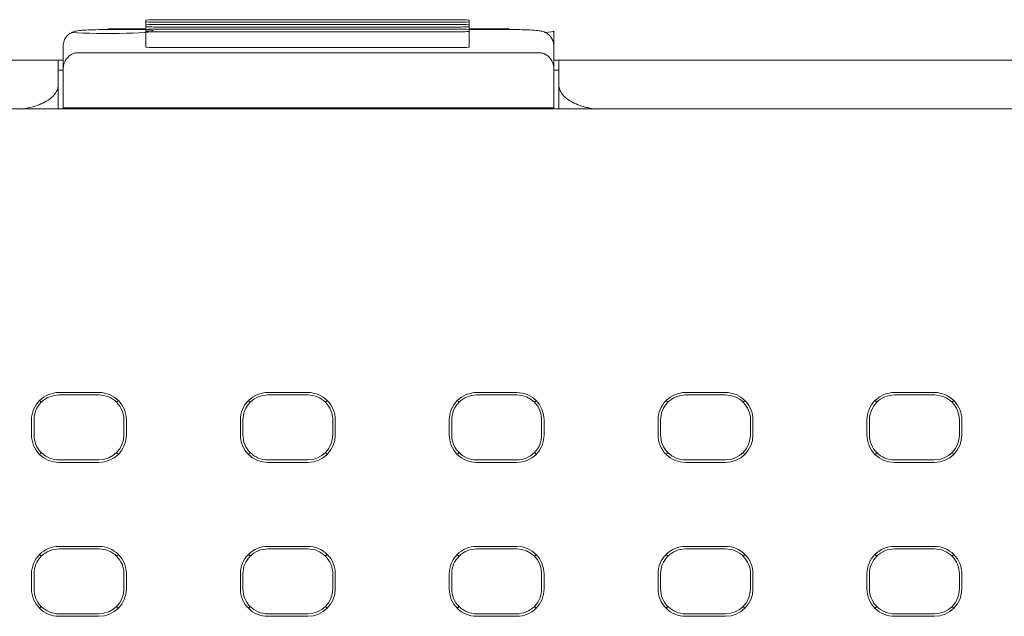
# Model space of a CAD drawing. Header units: millimetres. Extents: x -1146 to -167, y 277 to 699.
# Tile 11 of 40: x -928 to -908, y 484 to 496. Entities that reach past the tile are written whole.
import ezdxf

# ---------------------------------------------------------------- set-up
doc = ezdxf.new("R2010")
doc.units = ezdxf.units.MM
doc.header["$MEASUREMENT"] = 0

msp = doc.modelspace()

# ---------------------------------------------------------------- linework, layer by layer
at = {"lineweight": 18}
for points, knots in [([(-925.368, 495.803), (-925.421, 495.803), (-925.472, 495.802), (-925.51, 495.8), (-925.51, 495.8), (-925.547, 495.798), (-925.568, 495.795), (-925.568, 495.793)], [0, 0, 0, 0, 0.5, 0.5, 0.5, 0.5, 1, 1, 1, 1]), ([(-925.568, 495.761), (-925.568, 495.758), (-925.547, 495.756), (-925.51, 495.754), (-925.51, 495.754), (-925.472, 495.752), (-925.421, 495.751), (-925.368, 495.751)], [0, 0, 0, 0, 0.5, 0.5, 0.5, 0.5, 1, 1, 1, 1]), ([(-925.368, 495.708), (-925.421, 495.708), (-925.472, 495.707), (-925.51, 495.705), (-925.51, 495.705), (-925.547, 495.703), (-925.568, 495.701), (-925.568, 495.698)], [0, 0, 0, 0, 0.5, 0.5, 0.5, 0.5, 1, 1, 1, 1]), ([(-919.093, 495.793), (-919.093, 495.795), (-919.114, 495.798), (-919.152, 495.8), (-919.152, 495.8), (-919.189, 495.802), (-919.24, 495.803), (-919.293, 495.803)], [0, 0, 0, 0, 0.5, 0.5, 0.5, 0.5, 1, 1, 1, 1]), ([(-919.293, 495.751), (-919.24, 495.751), (-919.189, 495.752), (-919.152, 495.754), (-919.152, 495.754), (-919.114, 495.756), (-919.093, 495.758), (-919.093, 495.761)], [0, 0, 0, 0, 0.5, 0.5, 0.5, 0.5, 1, 1, 1, 1]), ([(-919.093, 495.698), (-919.093, 495.701), (-919.114, 495.703), (-919.152, 495.705), (-919.152, 495.705), (-919.189, 495.707), (-919.24, 495.708), (-919.293, 495.708)], [0, 0, 0, 0, 0.5, 0.5, 0.5, 0.5, 1, 1, 1, 1]), ([(-926.322, 495.605), (-926.367, 495.605), (-926.411, 495.605), (-926.455, 495.605), (-926.455, 495.605), (-926.531, 495.604), (-926.605, 495.602), (-926.672, 495.6), (-926.672, 495.6), (-926.74, 495.597), (-926.801, 495.594), (-926.849, 495.59), (-926.849, 495.59), (-926.889, 495.587), (-926.921, 495.584), (-926.96, 495.576), (-926.96, 495.576), (-926.976, 495.573), (-926.994, 495.569), (-927.016, 495.561), (-927.016, 495.561), (-927.033, 495.555), (-927.053, 495.546), (-927.072, 495.535), (-927.072, 495.535), (-927.095, 495.521), (-927.118, 495.504), (-927.137, 495.484), (-927.137, 495.484), (-927.16, 495.46), (-927.179, 495.433), (-927.193, 495.404), (-927.193, 495.404), (-927.208, 495.371), (-927.218, 495.335), (-927.221, 495.3), (-927.221, 495.3), (-927.221, 495.291), (-927.222, 495.283), (-927.222, 495.274)], [0, 0, 0, 0, 0.1, 0.1, 0.1, 0.1, 0.2, 0.2, 0.2, 0.2, 0.3, 0.3, 0.3, 0.3, 0.4, 0.4, 0.4, 0.4, 0.5, 0.5, 0.5, 0.5, 0.6, 0.6, 0.6, 0.6, 0.7, 0.7, 0.7, 0.7, 0.8, 0.8, 0.8, 0.8, 0.9, 0.9, 0.9, 0.9, 1, 1, 1, 1]), ([(-927.048, 495.546), (-926.798, 495.528), (-926.342, 495.522), (-925.955, 495.531), (-925.955, 495.531), (-925.568, 495.54), (-925.354, 495.562), (-925.441, 495.583), (-925.441, 495.583), (-925.529, 495.605), (-925.895, 495.621), (-926.319, 495.621)], [0, 0, 0, 0, 0.333333, 0.333333, 0.333333, 0.333333, 0.666667, 0.666667, 0.666667, 0.666667, 1, 1, 1, 1]), ([(-925.568, 495.666), (-925.568, 495.664), (-925.547, 495.661), (-925.51, 495.659), (-925.51, 495.659), (-925.472, 495.657), (-925.421, 495.656), (-925.368, 495.656)], [0, 0, 0, 0, 0.5, 0.5, 0.5, 0.5, 1, 1, 1, 1]), ([(-925.368, 495.614), (-925.421, 495.614), (-925.472, 495.613), (-925.51, 495.611), (-925.51, 495.611), (-925.547, 495.608), (-925.568, 495.606), (-925.568, 495.603)], [0, 0, 0, 0, 0.5, 0.5, 0.5, 0.5, 1, 1, 1, 1]), ([(-925.568, 495.572), (-925.568, 495.569), (-925.547, 495.566), (-925.51, 495.564), (-925.51, 495.564), (-925.472, 495.562), (-925.421, 495.561), (-925.368, 495.561)], [0, 0, 0, 0, 0.5, 0.5, 0.5, 0.5, 1, 1, 1, 1]), ([(-919.293, 495.656), (-919.24, 495.656), (-919.189, 495.657), (-919.152, 495.659), (-919.152, 495.659), (-919.114, 495.661), (-919.093, 495.664), (-919.093, 495.666)], [0, 0, 0, 0, 0.5, 0.5, 0.5, 0.5, 1, 1, 1, 1]), ([(-919.093, 495.603), (-919.093, 495.606), (-919.114, 495.608), (-919.152, 495.611), (-919.152, 495.611), (-919.189, 495.613), (-919.24, 495.614), (-919.293, 495.614)], [0, 0, 0, 0, 0.5, 0.5, 0.5, 0.5, 1, 1, 1, 1]), ([(-919.293, 495.561), (-919.24, 495.561), (-919.189, 495.562), (-919.152, 495.564), (-919.152, 495.564), (-919.114, 495.566), (-919.093, 495.569), (-919.093, 495.572)], [0, 0, 0, 0, 0.5, 0.5, 0.5, 0.5, 1, 1, 1, 1]), ([(-917.4, 495.274), (-917.401, 495.315), (-917.408, 495.353), (-917.423, 495.389), (-917.423, 495.389), (-917.434, 495.416), (-917.45, 495.442), (-917.468, 495.465), (-917.468, 495.465), (-917.484, 495.484), (-917.502, 495.502), (-917.522, 495.516), (-917.522, 495.516), (-917.538, 495.529), (-917.557, 495.539), (-917.574, 495.548), (-917.574, 495.548), (-917.589, 495.555), (-917.604, 495.561), (-917.617, 495.565), (-917.617, 495.565), (-917.63, 495.569), (-917.641, 495.572), (-917.652, 495.574), (-917.652, 495.574), (-917.668, 495.578), (-917.682, 495.58), (-917.696, 495.582), (-917.696, 495.582), (-917.738, 495.588), (-917.783, 495.591), (-917.84, 495.595), (-917.84, 495.595), (-917.896, 495.598), (-917.962, 495.6), (-918.035, 495.602), (-918.035, 495.602), (-918.105, 495.604), (-918.181, 495.605), (-918.257, 495.605), (-918.257, 495.605), (-918.271, 495.605), (-918.286, 495.605), (-918.3, 495.605)], [0, 0, 0, 0, 0.090909, 0.090909, 0.090909, 0.090909, 0.181818, 0.181818, 0.181818, 0.181818, 0.272727, 0.272727, 0.272727, 0.272727, 0.363636, 0.363636, 0.363636, 0.363636, 0.454545, 0.454545, 0.454545, 0.454545, 0.545455, 0.545455, 0.545455, 0.545455, 0.636364, 0.636364, 0.636364, 0.636364, 0.727273, 0.727273, 0.727273, 0.727273, 0.818182, 0.818182, 0.818182, 0.818182, 0.909091, 0.909091, 0.909091, 0.909091, 1, 1, 1, 1]), ([(-926.922, 495.142), (-926.932, 495.142), (-926.943, 495.142), (-926.953, 495.14), (-926.953, 495.14), (-926.964, 495.139), (-926.974, 495.137), (-926.984, 495.135), (-926.984, 495.135), (-926.995, 495.132), (-927.005, 495.13), (-927.014, 495.126), (-927.014, 495.126), (-927.027, 495.122), (-927.039, 495.116), (-927.049, 495.111), (-927.049, 495.111), (-927.061, 495.105), (-927.072, 495.098), (-927.082, 495.091), (-927.082, 495.091), (-927.12, 495.064), (-927.146, 495.034), (-927.166, 495.003), (-927.166, 495.003), (-927.186, 494.973), (-927.2, 494.943), (-927.208, 494.912), (-927.208, 494.912), (-927.217, 494.879), (-927.22, 494.845), (-927.222, 494.811)], [0, 0, 0, 0, 0.125, 0.125, 0.125, 0.125, 0.25, 0.25, 0.25, 0.25, 0.375, 0.375, 0.375, 0.375, 0.5, 0.5, 0.5, 0.5, 0.625, 0.625, 0.625, 0.625, 0.75, 0.75, 0.75, 0.75, 0.875, 0.875, 0.875, 0.875, 1, 1, 1, 1]), ([(-925.568, 495.253), (-925.568, 495.251), (-925.547, 495.248), (-925.51, 495.246), (-925.51, 495.246), (-925.472, 495.244), (-925.421, 495.243), (-925.368, 495.243)], [0, 0, 0, 0, 0.5, 0.5, 0.5, 0.5, 1, 1, 1, 1]), ([(-919.293, 495.243), (-919.24, 495.243), (-919.189, 495.244), (-919.152, 495.246), (-919.152, 495.246), (-919.114, 495.248), (-919.093, 495.251), (-919.093, 495.253)], [0, 0, 0, 0, 0.5, 0.5, 0.5, 0.5, 1, 1, 1, 1]), ([(-917.4, 494.811), (-917.4, 494.844), (-917.405, 494.876), (-917.413, 494.908), (-917.413, 494.908), (-917.418, 494.924), (-917.423, 494.94), (-917.43, 494.955), (-917.43, 494.955), (-917.437, 494.971), (-917.445, 494.986), (-917.455, 495.002), (-917.455, 495.002), (-917.46, 495.01), (-917.465, 495.017), (-917.471, 495.025), (-917.471, 495.025), (-917.477, 495.033), (-917.484, 495.04), (-917.49, 495.048), (-917.49, 495.048), (-917.497, 495.055), (-917.505, 495.062), (-917.513, 495.07), (-917.513, 495.07), (-917.521, 495.077), (-917.53, 495.084), (-917.539, 495.091), (-917.539, 495.091), (-917.549, 495.097), (-917.559, 495.104), (-917.57, 495.11), (-917.57, 495.11), (-917.576, 495.113), (-917.582, 495.115), (-917.588, 495.118), (-917.588, 495.118), (-917.594, 495.121), (-917.601, 495.124), (-917.608, 495.126), (-917.608, 495.126), (-917.614, 495.128), (-917.621, 495.131), (-917.629, 495.133), (-917.629, 495.133), (-917.636, 495.135), (-917.644, 495.136), (-917.651, 495.138), (-917.651, 495.138), (-917.659, 495.139), (-917.667, 495.14), (-917.675, 495.141), (-917.675, 495.141), (-917.683, 495.142), (-917.692, 495.142), (-917.7, 495.142)], [0, 0, 0, 0, 0.071429, 0.071429, 0.071429, 0.071429, 0.142857, 0.142857, 0.142857, 0.142857, 0.214286, 0.214286, 0.214286, 0.214286, 0.285714, 0.285714, 0.285714, 0.285714, 0.357143, 0.357143, 0.357143, 0.357143, 0.428571, 0.428571, 0.428571, 0.428571, 0.5, 0.5, 0.5, 0.5, 0.571429, 0.571429, 0.571429, 0.571429, 0.642857, 0.642857, 0.642857, 0.642857, 0.714286, 0.714286, 0.714286, 0.714286, 0.785714, 0.785714, 0.785714, 0.785714, 0.857143, 0.857143, 0.857143, 0.857143, 0.928571, 0.928571, 0.928571, 0.928571, 1, 1, 1, 1]), ([(-952.346, 494.993), (-952.308, 494.993), (-952.264, 494.993), (-952.215, 494.993), (-952.215, 494.993), (-952.161, 494.993), (-952.101, 494.993), (-952.035, 494.993), (-952.035, 494.993), (-952.002, 494.993), (-951.967, 494.993), (-951.93, 494.993), (-951.93, 494.993), (-951.894, 494.993), (-951.856, 494.993), (-951.817, 494.993), (-951.817, 494.993), (-951.66, 494.993), (-951.481, 494.993), (-951.281, 494.993), (-951.281, 494.993), (-951.231, 494.993), (-951.179, 494.993), (-951.126, 494.993), (-951.126, 494.993), (-951.073, 494.993), (-951.019, 494.993), (-950.964, 494.993), (-950.964, 494.993), (-950.854, 494.993), (-950.741, 494.993), (-950.624, 494.993), (-950.624, 494.993), (-950.507, 494.993), (-950.386, 494.993), (-950.262, 494.993), (-950.262, 494.993), (-950.2, 494.993), (-950.136, 494.993), (-950.072, 494.993), (-950.072, 494.993), (-950.008, 494.993), (-949.943, 494.993), (-949.878, 494.993), (-949.878, 494.993), (-949.747, 494.993), (-949.615, 494.993), (-949.481, 494.993), (-949.481, 494.993), (-949.347, 494.993), (-949.212, 494.993), (-949.076, 494.993), (-949.076, 494.993), (-949.042, 494.993), (-949.008, 494.993), (-948.973, 494.993), (-948.973, 494.993), (-948.939, 494.993), (-948.905, 494.993), (-948.87, 494.993), (-948.87, 494.993), (-948.801, 494.993), (-948.732, 494.993), (-948.662, 494.993), (-948.662, 494.993), (-948.592, 494.993), (-948.522, 494.993), (-948.453, 494.993), (-948.453, 494.993), (-948.383, 494.993), (-948.313, 494.993), (-948.243, 494.993), (-948.243, 494.993), (-948.174, 494.993), (-948.104, 494.993), (-948.034, 494.993), (-948.034, 494.993), (-947.964, 494.993), (-947.895, 494.993), (-947.825, 494.993), (-947.825, 494.993), (-947.686, 494.993), (-947.546, 494.993), (-947.407, 494.993), (-947.407, 494.993), (-945.175, 494.993), (-942.943, 494.993), (-940.712, 494.993), (-940.712, 494.993), (-936.248, 494.993), (-931.785, 494.993), (-927.322, 494.993)], [0, 0, 0, 0, 0.043478, 0.043478, 0.043478, 0.043478, 0.086957, 0.086957, 0.086957, 0.086957, 0.130435, 0.130435, 0.130435, 0.130435, 0.173913, 0.173913, 0.173913, 0.173913, 0.217391, 0.217391, 0.217391, 0.217391, 0.26087, 0.26087, 0.26087, 0.26087, 0.304348, 0.304348, 0.304348, 0.304348, 0.347826, 0.347826, 0.347826, 0.347826, 0.391304, 0.391304, 0.391304, 0.391304, 0.434783, 0.434783, 0.434783, 0.434783, 0.478261, 0.478261, 0.478261, 0.478261, 0.521739, 0.521739, 0.521739, 0.521739, 0.565217, 0.565217, 0.565217, 0.565217, 0.608696, 0.608696, 0.608696, 0.608696, 0.652174, 0.652174, 0.652174, 0.652174, 0.695652, 0.695652, 0.695652, 0.695652, 0.73913, 0.73913, 0.73913, 0.73913, 0.782609, 0.782609, 0.782609, 0.782609, 0.826087, 0.826087, 0.826087, 0.826087, 0.869565, 0.869565, 0.869565, 0.869565, 0.913043, 0.913043, 0.913043, 0.913043, 0.956522, 0.956522, 0.956522, 0.956522, 1, 1, 1, 1]), ([(-917.3, 494.493), (-917.3, 494.496), (-917.3, 494.499), (-917.3, 494.502), (-917.3, 494.502), (-917.3, 494.666), (-917.3, 494.829), (-917.3, 494.993)], [0, 0, 0, 0, 0.5, 0.5, 0.5, 0.5, 1, 1, 1, 1]), ([(-917.4, 494.811), (-917.4, 494.554), (-917.4, 494.296), (-917.4, 494.039), (-917.4, 494.039), (-917.4, 494.039), (-917.4, 494.039), (-917.4, 494.039)], [0, 0, 0, 0, 0.5, 0.5, 0.5, 0.5, 1, 1, 1, 1]), ([(-928.05, 494.012), (-928.032, 494.015), (-928.015, 494.017), (-927.998, 494.02), (-927.998, 494.02), (-927.971, 494.025), (-927.945, 494.03), (-927.92, 494.035), (-927.92, 494.035), (-927.859, 494.049), (-927.8, 494.065), (-927.746, 494.084), (-927.746, 494.084), (-927.691, 494.104), (-927.641, 494.126), (-927.596, 494.15), (-927.596, 494.15), (-927.551, 494.173), (-927.511, 494.198), (-927.478, 494.225), (-927.478, 494.225), (-927.443, 494.252), (-927.414, 494.281), (-927.391, 494.311), (-927.391, 494.311), (-927.368, 494.34), (-927.35, 494.37), (-927.339, 494.4), (-927.339, 494.4), (-927.328, 494.431), (-927.325, 494.462), (-927.322, 494.493)], [0, 0, 0, 0, 0.125, 0.125, 0.125, 0.125, 0.25, 0.25, 0.25, 0.25, 0.375, 0.375, 0.375, 0.375, 0.5, 0.5, 0.5, 0.5, 0.625, 0.625, 0.625, 0.625, 0.75, 0.75, 0.75, 0.75, 0.875, 0.875, 0.875, 0.875, 1, 1, 1, 1]), ([(-917.3, 494.493), (-917.3, 494.462), (-917.294, 494.431), (-917.283, 494.401), (-917.283, 494.401), (-917.277, 494.385), (-917.27, 494.37), (-917.261, 494.355), (-917.261, 494.355), (-917.253, 494.34), (-917.243, 494.325), (-917.231, 494.311), (-917.231, 494.311), (-917.208, 494.281), (-917.18, 494.253), (-917.146, 494.226), (-917.146, 494.226), (-917.129, 494.213), (-917.111, 494.2), (-917.091, 494.187), (-917.091, 494.187), (-917.071, 494.174), (-917.05, 494.162), (-917.027, 494.15), (-917.027, 494.15), (-916.982, 494.126), (-916.933, 494.104), (-916.879, 494.085), (-916.879, 494.085), (-916.852, 494.076), (-916.823, 494.067), (-916.794, 494.058), (-916.794, 494.058), (-916.78, 494.054), (-916.765, 494.05), (-916.749, 494.047), (-916.749, 494.047), (-916.734, 494.043), (-916.719, 494.039), (-916.703, 494.036), (-916.703, 494.036), (-916.666, 494.027), (-916.627, 494.02), (-916.588, 494.014)], [0, 0, 0, 0, 0.090909, 0.090909, 0.090909, 0.090909, 0.181818, 0.181818, 0.181818, 0.181818, 0.272727, 0.272727, 0.272727, 0.272727, 0.363636, 0.363636, 0.363636, 0.363636, 0.454545, 0.454545, 0.454545, 0.454545, 0.545455, 0.545455, 0.545455, 0.545455, 0.636364, 0.636364, 0.636364, 0.636364, 0.727273, 0.727273, 0.727273, 0.727273, 0.818182, 0.818182, 0.818182, 0.818182, 0.909091, 0.909091, 0.909091, 0.909091, 1, 1, 1, 1]), ([(-927.306, 488.336), (-927.452, 488.336), (-927.592, 488.278), (-927.695, 488.174), (-927.695, 488.174), (-927.798, 488.071), (-927.856, 487.931), (-927.856, 487.786)], [0, 0, 0, 0, 0.5, 0.5, 0.5, 0.5, 1, 1, 1, 1]), ([(-927.306, 488.286), (-927.439, 488.286), (-927.566, 488.233), (-927.66, 488.139), (-927.66, 488.139), (-927.754, 488.045), (-927.806, 487.918), (-927.806, 487.786)], [0, 0, 0, 0, 0.5, 0.5, 0.5, 0.5, 1, 1, 1, 1]), ([(-925.956, 487.786), (-925.956, 487.931), (-926.014, 488.071), (-926.117, 488.174), (-926.117, 488.174), (-926.221, 488.278), (-926.36, 488.336), (-926.506, 488.336)], [0, 0, 0, 0, 0.5, 0.5, 0.5, 0.5, 1, 1, 1, 1]), ([(-926.006, 487.786), (-926.006, 487.918), (-926.059, 488.045), (-926.153, 488.139), (-926.153, 488.139), (-926.246, 488.233), (-926.374, 488.286), (-926.506, 488.286)], [0, 0, 0, 0, 0.5, 0.5, 0.5, 0.5, 1, 1, 1, 1]), ([(-923.125, 488.336), (-923.271, 488.336), (-923.411, 488.278), (-923.514, 488.174), (-923.514, 488.174), (-923.617, 488.071), (-923.676, 487.931), (-923.676, 487.786)], [0, 0, 0, 0, 0.5, 0.5, 0.5, 0.5, 1, 1, 1, 1]), ([(-923.125, 488.286), (-923.258, 488.286), (-923.385, 488.233), (-923.479, 488.139), (-923.479, 488.139), (-923.573, 488.045), (-923.625, 487.918), (-923.625, 487.786)], [0, 0, 0, 0, 0.5, 0.5, 0.5, 0.5, 1, 1, 1, 1]), ([(-921.775, 487.786), (-921.775, 487.931), (-921.833, 488.071), (-921.937, 488.174), (-921.937, 488.174), (-922.04, 488.278), (-922.179, 488.336), (-922.325, 488.336)], [0, 0, 0, 0, 0.5, 0.5, 0.5, 0.5, 1, 1, 1, 1]), ([(-921.825, 487.786), (-921.825, 487.918), (-921.878, 488.045), (-921.972, 488.139), (-921.972, 488.139), (-922.066, 488.233), (-922.193, 488.286), (-922.325, 488.286)], [0, 0, 0, 0, 0.5, 0.5, 0.5, 0.5, 1, 1, 1, 1]), ([(-918.945, 488.336), (-919.09, 488.336), (-919.23, 488.278), (-919.333, 488.174), (-919.333, 488.174), (-919.437, 488.071), (-919.495, 487.931), (-919.495, 487.786)], [0, 0, 0, 0, 0.5, 0.5, 0.5, 0.5, 1, 1, 1, 1]), ([(-918.945, 488.286), (-919.077, 488.286), (-919.204, 488.233), (-919.298, 488.139), (-919.298, 488.139), (-919.392, 488.045), (-919.445, 487.918), (-919.445, 487.786)], [0, 0, 0, 0, 0.5, 0.5, 0.5, 0.5, 1, 1, 1, 1]), ([(-914.764, 488.336), (-914.91, 488.336), (-915.049, 488.278), (-915.153, 488.174), (-915.153, 488.174), (-915.256, 488.071), (-915.314, 487.931), (-915.314, 487.786)], [0, 0, 0, 0, 0.5, 0.5, 0.5, 0.5, 1, 1, 1, 1]), ([(-914.764, 488.286), (-914.896, 488.286), (-915.024, 488.233), (-915.117, 488.139), (-915.117, 488.139), (-915.211, 488.045), (-915.264, 487.918), (-915.264, 487.786)], [0, 0, 0, 0, 0.5, 0.5, 0.5, 0.5, 1, 1, 1, 1]), ([(-913.414, 487.786), (-913.414, 487.931), (-913.472, 488.071), (-913.575, 488.174), (-913.575, 488.174), (-913.678, 488.278), (-913.818, 488.336), (-913.964, 488.336)], [0, 0, 0, 0, 0.5, 0.5, 0.5, 0.5, 1, 1, 1, 1]), ([(-913.464, 487.786), (-913.464, 487.918), (-913.516, 488.045), (-913.61, 488.139), (-913.61, 488.139), (-913.704, 488.233), (-913.831, 488.286), (-913.964, 488.286)], [0, 0, 0, 0, 0.5, 0.5, 0.5, 0.5, 1, 1, 1, 1]), ([(-910.583, 488.336), (-910.729, 488.336), (-910.869, 488.278), (-910.972, 488.174), (-910.972, 488.174), (-911.075, 488.071), (-911.133, 487.931), (-911.133, 487.786)], [0, 0, 0, 0, 0.5, 0.5, 0.5, 0.5, 1, 1, 1, 1]), ([(-910.583, 488.286), (-910.715, 488.286), (-910.843, 488.233), (-910.936, 488.139), (-910.936, 488.139), (-911.03, 488.045), (-911.083, 487.918), (-911.083, 487.786)], [0, 0, 0, 0, 0.5, 0.5, 0.5, 0.5, 1, 1, 1, 1]), ([(-909.233, 487.786), (-909.233, 487.931), (-909.291, 488.071), (-909.394, 488.174), (-909.394, 488.174), (-909.497, 488.278), (-909.637, 488.336), (-909.783, 488.336)], [0, 0, 0, 0, 0.5, 0.5, 0.5, 0.5, 1, 1, 1, 1]), ([(-909.283, 487.786), (-909.283, 487.918), (-909.336, 488.045), (-909.429, 488.139), (-909.429, 488.139), (-909.523, 488.233), (-909.65, 488.286), (-909.783, 488.286)], [0, 0, 0, 0, 0.5, 0.5, 0.5, 0.5, 1, 1, 1, 1]), ([(-927.856, 487.486), (-927.856, 487.34), (-927.798, 487.2), (-927.695, 487.096), (-927.695, 487.096), (-927.592, 486.993), (-927.452, 486.935), (-927.306, 486.935)], [0, 0, 0, 0, 0.5, 0.5, 0.5, 0.5, 1, 1, 1, 1]), ([(-927.806, 487.486), (-927.806, 487.353), (-927.754, 487.226), (-927.66, 487.132), (-927.66, 487.132), (-927.566, 487.038), (-927.439, 486.986), (-927.306, 486.986)], [0, 0, 0, 0, 0.5, 0.5, 0.5, 0.5, 1, 1, 1, 1]), ([(-923.676, 487.486), (-923.676, 487.34), (-923.617, 487.2), (-923.514, 487.096), (-923.514, 487.096), (-923.411, 486.993), (-923.271, 486.935), (-923.125, 486.935)], [0, 0, 0, 0, 0.5, 0.5, 0.5, 0.5, 1, 1, 1, 1]), ([(-923.625, 487.486), (-923.625, 487.353), (-923.573, 487.226), (-923.479, 487.132), (-923.479, 487.132), (-923.385, 487.038), (-923.258, 486.986), (-923.125, 486.986)], [0, 0, 0, 0, 0.5, 0.5, 0.5, 0.5, 1, 1, 1, 1]), ([(-919.495, 487.486), (-919.495, 487.34), (-919.437, 487.2), (-919.333, 487.096), (-919.333, 487.096), (-919.23, 486.993), (-919.09, 486.935), (-918.945, 486.935)], [0, 0, 0, 0, 0.5, 0.5, 0.5, 0.5, 1, 1, 1, 1]), ([(-919.445, 487.486), (-919.445, 487.353), (-919.392, 487.226), (-919.298, 487.132), (-919.298, 487.132), (-919.204, 487.038), (-919.077, 486.986), (-918.945, 486.986)], [0, 0, 0, 0, 0.5, 0.5, 0.5, 0.5, 1, 1, 1, 1]), ([(-918.145, 486.986), (-918.012, 486.986), (-917.885, 487.038), (-917.791, 487.132), (-917.791, 487.132), (-917.697, 487.226), (-917.645, 487.353), (-917.645, 487.486)], [0, 0, 0, 0, 0.5, 0.5, 0.5, 0.5, 1, 1, 1, 1]), ([(-918.145, 486.935), (-917.999, 486.935), (-917.859, 486.993), (-917.756, 487.096), (-917.756, 487.096), (-917.652, 487.2), (-917.595, 487.34), (-917.595, 487.486)], [0, 0, 0, 0, 0.5, 0.5, 0.5, 0.5, 1, 1, 1, 1]), ([(-915.314, 487.486), (-915.314, 487.34), (-915.256, 487.2), (-915.153, 487.096), (-915.153, 487.096), (-915.049, 486.993), (-914.91, 486.935), (-914.764, 486.935)], [0, 0, 0, 0, 0.5, 0.5, 0.5, 0.5, 1, 1, 1, 1]), ([(-915.264, 487.486), (-915.264, 487.353), (-915.211, 487.226), (-915.117, 487.132), (-915.117, 487.132), (-915.024, 487.038), (-914.896, 486.986), (-914.764, 486.986)], [0, 0, 0, 0, 0.5, 0.5, 0.5, 0.5, 1, 1, 1, 1]), ([(-911.133, 487.486), (-911.133, 487.34), (-911.075, 487.2), (-910.972, 487.096), (-910.972, 487.096), (-910.869, 486.993), (-910.729, 486.935), (-910.583, 486.935)], [0, 0, 0, 0, 0.5, 0.5, 0.5, 0.5, 1, 1, 1, 1]), ([(-911.083, 487.486), (-911.083, 487.353), (-911.03, 487.226), (-910.936, 487.132), (-910.936, 487.132), (-910.843, 487.038), (-910.715, 486.986), (-910.583, 486.986)], [0, 0, 0, 0, 0.5, 0.5, 0.5, 0.5, 1, 1, 1, 1]), ([(-927.306, 485.253), (-927.452, 485.253), (-927.592, 485.195), (-927.695, 485.092), (-927.695, 485.092), (-927.798, 484.989), (-927.856, 484.849), (-927.856, 484.703)], [0, 0, 0, 0, 0.5, 0.5, 0.5, 0.5, 1, 1, 1, 1]), ([(-925.956, 484.703), (-925.956, 484.849), (-926.014, 484.989), (-926.117, 485.092), (-926.117, 485.092), (-926.221, 485.195), (-926.36, 485.253), (-926.506, 485.253)], [0, 0, 0, 0, 0.5, 0.5, 0.5, 0.5, 1, 1, 1, 1]), ([(-923.125, 485.253), (-923.271, 485.253), (-923.411, 485.195), (-923.514, 485.092), (-923.514, 485.092), (-923.617, 484.989), (-923.676, 484.849), (-923.676, 484.703)], [0, 0, 0, 0, 0.5, 0.5, 0.5, 0.5, 1, 1, 1, 1]), ([(-921.775, 484.703), (-921.775, 484.849), (-921.833, 484.989), (-921.937, 485.092), (-921.937, 485.092), (-922.04, 485.195), (-922.179, 485.253), (-922.325, 485.253)], [0, 0, 0, 0, 0.5, 0.5, 0.5, 0.5, 1, 1, 1, 1]), ([(-918.945, 485.253), (-919.09, 485.253), (-919.23, 485.195), (-919.333, 485.092), (-919.333, 485.092), (-919.437, 484.989), (-919.495, 484.849), (-919.495, 484.703)], [0, 0, 0, 0, 0.5, 0.5, 0.5, 0.5, 1, 1, 1, 1]), ([(-914.764, 485.253), (-914.91, 485.253), (-915.049, 485.195), (-915.153, 485.092), (-915.153, 485.092), (-915.256, 484.989), (-915.314, 484.849), (-915.314, 484.703)], [0, 0, 0, 0, 0.5, 0.5, 0.5, 0.5, 1, 1, 1, 1]), ([(-913.414, 484.703), (-913.414, 484.849), (-913.472, 484.989), (-913.575, 485.092), (-913.575, 485.092), (-913.678, 485.195), (-913.818, 485.253), (-913.964, 485.253)], [0, 0, 0, 0, 0.5, 0.5, 0.5, 0.5, 1, 1, 1, 1]), ([(-910.583, 485.253), (-910.729, 485.253), (-910.869, 485.195), (-910.972, 485.092), (-910.972, 485.092), (-911.075, 484.989), (-911.133, 484.849), (-911.133, 484.703)], [0, 0, 0, 0, 0.5, 0.5, 0.5, 0.5, 1, 1, 1, 1]), ([(-909.233, 484.703), (-909.233, 484.849), (-909.291, 484.989), (-909.394, 485.092), (-909.394, 485.092), (-909.497, 485.195), (-909.637, 485.253), (-909.783, 485.253)], [0, 0, 0, 0, 0.5, 0.5, 0.5, 0.5, 1, 1, 1, 1]), ([(-927.306, 485.203), (-927.439, 485.203), (-927.566, 485.15), (-927.66, 485.057), (-927.66, 485.057), (-927.754, 484.963), (-927.806, 484.836), (-927.806, 484.703)], [0, 0, 0, 0, 0.5, 0.5, 0.5, 0.5, 1, 1, 1, 1]), ([(-926.006, 484.703), (-926.006, 484.836), (-926.059, 484.963), (-926.153, 485.057), (-926.153, 485.057), (-926.246, 485.15), (-926.374, 485.203), (-926.506, 485.203)], [0, 0, 0, 0, 0.5, 0.5, 0.5, 0.5, 1, 1, 1, 1]), ([(-923.125, 485.203), (-923.258, 485.203), (-923.385, 485.15), (-923.479, 485.057), (-923.479, 485.057), (-923.573, 484.963), (-923.625, 484.836), (-923.625, 484.703)], [0, 0, 0, 0, 0.5, 0.5, 0.5, 0.5, 1, 1, 1, 1]), ([(-921.825, 484.703), (-921.825, 484.836), (-921.878, 484.963), (-921.972, 485.057), (-921.972, 485.057), (-922.066, 485.15), (-922.193, 485.203), (-922.325, 485.203)], [0, 0, 0, 0, 0.5, 0.5, 0.5, 0.5, 1, 1, 1, 1]), ([(-918.945, 485.203), (-919.077, 485.203), (-919.204, 485.15), (-919.298, 485.057), (-919.298, 485.057), (-919.392, 484.963), (-919.445, 484.836), (-919.445, 484.703)], [0, 0, 0, 0, 0.5, 0.5, 0.5, 0.5, 1, 1, 1, 1]), ([(-914.764, 485.203), (-914.896, 485.203), (-915.024, 485.15), (-915.117, 485.057), (-915.117, 485.057), (-915.211, 484.963), (-915.264, 484.836), (-915.264, 484.703)], [0, 0, 0, 0, 0.5, 0.5, 0.5, 0.5, 1, 1, 1, 1]), ([(-913.464, 484.703), (-913.464, 484.836), (-913.516, 484.963), (-913.61, 485.057), (-913.61, 485.057), (-913.704, 485.15), (-913.831, 485.203), (-913.964, 485.203)], [0, 0, 0, 0, 0.5, 0.5, 0.5, 0.5, 1, 1, 1, 1]), ([(-910.583, 485.203), (-910.715, 485.203), (-910.843, 485.15), (-910.936, 485.057), (-910.936, 485.057), (-911.03, 484.963), (-911.083, 484.836), (-911.083, 484.703)], [0, 0, 0, 0, 0.5, 0.5, 0.5, 0.5, 1, 1, 1, 1]), ([(-909.283, 484.703), (-909.283, 484.836), (-909.336, 484.963), (-909.429, 485.057), (-909.429, 485.057), (-909.523, 485.15), (-909.65, 485.203), (-909.783, 485.203)], [0, 0, 0, 0, 0.5, 0.5, 0.5, 0.5, 1, 1, 1, 1]), ([(-927.856, 484.403), (-927.856, 484.257), (-927.798, 484.117), (-927.695, 484.014), (-927.695, 484.014), (-927.592, 483.911), (-927.452, 483.853), (-927.306, 483.853)], [0, 0, 0, 0, 0.5, 0.5, 0.5, 0.5, 1, 1, 1, 1]), ([(-927.806, 484.403), (-927.806, 484.27), (-927.754, 484.143), (-927.66, 484.049), (-927.66, 484.049), (-927.566, 483.956), (-927.439, 483.903), (-927.306, 483.903)], [0, 0, 0, 0, 0.5, 0.5, 0.5, 0.5, 1, 1, 1, 1]), ([(-923.676, 484.403), (-923.676, 484.257), (-923.617, 484.117), (-923.514, 484.014), (-923.514, 484.014), (-923.411, 483.911), (-923.271, 483.853), (-923.125, 483.853)], [0, 0, 0, 0, 0.5, 0.5, 0.5, 0.5, 1, 1, 1, 1]), ([(-923.625, 484.403), (-923.625, 484.27), (-923.573, 484.143), (-923.479, 484.049), (-923.479, 484.049), (-923.385, 483.956), (-923.258, 483.903), (-923.125, 483.903)], [0, 0, 0, 0, 0.5, 0.5, 0.5, 0.5, 1, 1, 1, 1]), ([(-919.495, 484.403), (-919.495, 484.257), (-919.437, 484.117), (-919.333, 484.014), (-919.333, 484.014), (-919.23, 483.911), (-919.09, 483.853), (-918.945, 483.853)], [0, 0, 0, 0, 0.5, 0.5, 0.5, 0.5, 1, 1, 1, 1]), ([(-919.445, 484.403), (-919.445, 484.27), (-919.392, 484.143), (-919.298, 484.049), (-919.298, 484.049), (-919.204, 483.956), (-919.077, 483.903), (-918.945, 483.903)], [0, 0, 0, 0, 0.5, 0.5, 0.5, 0.5, 1, 1, 1, 1]), ([(-918.145, 483.903), (-918.012, 483.903), (-917.885, 483.956), (-917.791, 484.049), (-917.791, 484.049), (-917.697, 484.143), (-917.645, 484.27), (-917.645, 484.403)], [0, 0, 0, 0, 0.5, 0.5, 0.5, 0.5, 1, 1, 1, 1]), ([(-918.145, 483.853), (-917.999, 483.853), (-917.859, 483.911), (-917.756, 484.014), (-917.756, 484.014), (-917.652, 484.117), (-917.595, 484.257), (-917.595, 484.403)], [0, 0, 0, 0, 0.5, 0.5, 0.5, 0.5, 1, 1, 1, 1]), ([(-915.314, 484.403), (-915.314, 484.257), (-915.256, 484.117), (-915.153, 484.014), (-915.153, 484.014), (-915.049, 483.911), (-914.91, 483.853), (-914.764, 483.853)], [0, 0, 0, 0, 0.5, 0.5, 0.5, 0.5, 1, 1, 1, 1]), ([(-915.264, 484.403), (-915.264, 484.27), (-915.211, 484.143), (-915.117, 484.049), (-915.117, 484.049), (-915.024, 483.956), (-914.896, 483.903), (-914.764, 483.903)], [0, 0, 0, 0, 0.5, 0.5, 0.5, 0.5, 1, 1, 1, 1]), ([(-911.133, 484.403), (-911.133, 484.257), (-911.075, 484.117), (-910.972, 484.014), (-910.972, 484.014), (-910.869, 483.911), (-910.729, 483.853), (-910.583, 483.853)], [0, 0, 0, 0, 0.5, 0.5, 0.5, 0.5, 1, 1, 1, 1]), ([(-911.083, 484.403), (-911.083, 484.27), (-911.03, 484.143), (-910.936, 484.049), (-910.936, 484.049), (-910.843, 483.956), (-910.715, 483.903), (-910.583, 483.903)], [0, 0, 0, 0, 0.5, 0.5, 0.5, 0.5, 1, 1, 1, 1])]:
    msp.add_open_spline(points, degree=3, knots=knots, dxfattribs=at)
for points in [[(-925.568, 495.761), (-925.568, 495.761), (-925.568, 495.793), (-925.568, 495.793)], [(-925.568, 495.698), (-925.568, 495.698), (-925.568, 495.761), (-925.568, 495.761)], [(-925.568, 495.761), (-925.568, 495.761), (-925.568, 495.698), (-925.568, 495.698)], [(-925.568, 495.666), (-925.568, 495.666), (-925.568, 495.698), (-925.568, 495.698)], [(-925.368, 495.803), (-925.368, 495.803), (-919.293, 495.803), (-919.293, 495.803)], [(-919.293, 495.751), (-919.293, 495.751), (-925.368, 495.751), (-925.368, 495.751)], [(-925.368, 495.708), (-925.368, 495.708), (-919.293, 495.708), (-919.293, 495.708)], [(-919.093, 495.793), (-919.093, 495.793), (-919.093, 495.761), (-919.093, 495.761)], [(-919.093, 495.761), (-919.093, 495.761), (-919.093, 495.698), (-919.093, 495.698)], [(-919.093, 495.761), (-919.093, 495.761), (-919.093, 495.698), (-919.093, 495.698)], [(-919.093, 495.698), (-919.093, 495.698), (-919.093, 495.666), (-919.093, 495.666)], [(-925.568, 495.605), (-925.568, 495.605), (-926.322, 495.605), (-926.322, 495.605)], [(-926.322, 495.605), (-926.322, 495.605), (-926.322, 495.605), (-926.322, 495.605)], [(-926.319, 495.621), (-926.319, 495.621), (-925.565, 495.621), (-925.565, 495.621)], [(-925.568, 495.603), (-925.568, 495.603), (-925.568, 495.666), (-925.568, 495.666)], [(-925.568, 495.666), (-925.568, 495.666), (-925.568, 495.603), (-925.568, 495.603)], [(-925.568, 495.572), (-925.568, 495.572), (-925.568, 495.603), (-925.568, 495.603)], [(-925.568, 495.413), (-925.568, 495.413), (-925.568, 495.572), (-925.568, 495.572)], [(-925.568, 495.572), (-925.568, 495.572), (-925.568, 495.253), (-925.568, 495.253)], [(-919.293, 495.656), (-919.293, 495.656), (-925.368, 495.656), (-925.368, 495.656)], [(-925.368, 495.614), (-925.368, 495.614), (-919.293, 495.614), (-919.293, 495.614)], [(-919.293, 495.561), (-919.293, 495.561), (-925.368, 495.561), (-925.368, 495.561)], [(-919.093, 495.666), (-919.093, 495.666), (-919.093, 495.603), (-919.093, 495.603)], [(-918.3, 495.605), (-918.3, 495.605), (-919.093, 495.605), (-919.093, 495.605)], [(-919.093, 495.603), (-919.093, 495.603), (-919.093, 495.572), (-919.093, 495.572)], [(-919.093, 495.572), (-919.093, 495.572), (-919.093, 495.253), (-919.093, 495.253)], [(-919.09, 495.621), (-919.09, 495.621), (-918.297, 495.621), (-918.297, 495.621)], [(-918.297, 495.621), (-918.297, 495.621), (-918.3, 495.621), (-918.3, 495.621)], [(-918.3, 495.605), (-918.3, 495.605), (-918.3, 495.605), (-918.3, 495.605)], [(-917.587, 495.545), (-917.467, 495.553), (-917.402, 495.563), (-917.4, 495.573)], [(-917.4, 495.573), (-917.4, 495.573), (-917.4, 494.815), (-917.4, 494.815)], [(-925.568, 495.253), (-925.568, 495.253), (-925.568, 495.413), (-925.568, 495.413)], [(-927.222, 494.813), (-927.222, 494.813), (-927.222, 495.274), (-927.222, 495.274)], [(-927.222, 494.811), (-927.222, 494.811), (-927.222, 495.274), (-927.222, 495.274)], [(-917.7, 495.142), (-917.7, 495.142), (-926.922, 495.142), (-926.922, 495.142)], [(-925.368, 495.243), (-925.368, 495.243), (-919.293, 495.243), (-919.293, 495.243)], [(-917.4, 495.274), (-917.4, 495.274), (-917.4, 494.811), (-917.4, 494.811)], [(-927.322, 494.993), (-927.322, 494.993), (-927.222, 494.993), (-927.222, 494.993)], [(-927.322, 494.493), (-927.322, 494.66), (-927.322, 494.827), (-927.322, 494.993)], [(-917.4, 494.993), (-917.4, 494.993), (-917.3, 494.993), (-917.3, 494.993)], [(-917.3, 494.993), (-917.3, 494.993), (-895.119, 494.993), (-895.119, 494.993)], [(-927.322, 494.793), (-927.322, 494.793), (-927.228, 494.793), (-927.228, 494.793)], [(-927.222, 494.039), (-927.222, 494.296), (-927.222, 494.554), (-927.222, 494.811)], [(-917.391, 494.793), (-917.391, 494.793), (-917.3, 494.793), (-917.3, 494.793)], [(-927.322, 494.493), (-927.322, 494.493), (-927.322, 494.015), (-927.322, 494.015)], [(-917.3, 494.015), (-917.3, 494.015), (-917.3, 494.493), (-917.3, 494.493)], [(-950.425, 494.015), (-950.425, 494.015), (-894.219, 494.015), (-894.219, 494.015)], [(-894.219, 494.015), (-894.219, 494.015), (-950.425, 494.015), (-950.425, 494.015)], [(-927.222, 494.017), (-927.222, 494.017), (-927.222, 494.039), (-927.222, 494.039)], [(-917.4, 494.039), (-917.4, 494.039), (-927.222, 494.039), (-927.222, 494.039)], [(-927.222, 494.015), (-927.222, 494.015), (-927.222, 494.017), (-927.222, 494.017)], [(-927.222, 494.017), (-927.222, 494.017), (-917.4, 494.017), (-917.4, 494.017)], [(-917.4, 494.017), (-917.4, 494.017), (-917.4, 494.039), (-917.4, 494.039)], [(-917.4, 494.017), (-917.4, 494.017), (-917.4, 494.015), (-917.4, 494.015)], [(-927.306, 488.336), (-927.306, 488.336), (-926.506, 488.336), (-926.506, 488.336)], [(-927.306, 488.286), (-927.306, 488.286), (-926.506, 488.286), (-926.506, 488.286)], [(-923.125, 488.336), (-923.125, 488.336), (-922.325, 488.336), (-922.325, 488.336)], [(-923.125, 488.286), (-923.125, 488.286), (-922.325, 488.286), (-922.325, 488.286)], [(-918.945, 488.336), (-918.945, 488.336), (-918.145, 488.336), (-918.145, 488.336)], [(-918.945, 488.286), (-918.945, 488.286), (-918.145, 488.286), (-918.145, 488.286)], [(-917.595, 487.786), (-917.595, 488.089), (-917.841, 488.336), (-918.144, 488.336)], [(-917.645, 487.786), (-917.645, 488.062), (-917.868, 488.286), (-918.144, 488.286)], [(-914.764, 488.336), (-914.764, 488.336), (-913.964, 488.336), (-913.964, 488.336)], [(-914.764, 488.286), (-914.764, 488.286), (-913.964, 488.286), (-913.964, 488.286)], [(-910.583, 488.336), (-910.583, 488.336), (-909.783, 488.336), (-909.783, 488.336)], [(-910.583, 488.286), (-910.583, 488.286), (-909.783, 488.286), (-909.783, 488.286)], [(-927.66, 488.139), (-927.66, 488.139), (-927.694, 488.174), (-927.694, 488.174)], [(-926.153, 488.139), (-926.153, 488.139), (-926.118, 488.174), (-926.118, 488.174)], [(-923.514, 488.174), (-923.514, 488.174), (-923.479, 488.139), (-923.479, 488.139)], [(-921.972, 488.139), (-921.972, 488.139), (-921.937, 488.174), (-921.937, 488.174)], [(-919.298, 488.139), (-919.298, 488.139), (-919.333, 488.174), (-919.333, 488.174)], [(-917.756, 488.174), (-917.756, 488.174), (-917.791, 488.139), (-917.791, 488.139)], [(-915.152, 488.174), (-915.152, 488.174), (-915.117, 488.139), (-915.117, 488.139)], [(-913.61, 488.139), (-913.61, 488.139), (-913.575, 488.174), (-913.575, 488.174)], [(-910.971, 488.174), (-910.971, 488.174), (-910.936, 488.139), (-910.936, 488.139)], [(-909.429, 488.139), (-909.429, 488.139), (-909.395, 488.174), (-909.395, 488.174)], [(-927.856, 487.786), (-927.856, 487.786), (-927.856, 487.486), (-927.856, 487.486)], [(-927.806, 487.486), (-927.806, 487.486), (-927.806, 487.786), (-927.806, 487.786)], [(-926.006, 487.786), (-926.006, 487.786), (-926.006, 487.486), (-926.006, 487.486)], [(-925.956, 487.786), (-925.956, 487.786), (-925.956, 487.486), (-925.956, 487.486)], [(-923.676, 487.786), (-923.676, 487.786), (-923.676, 487.486), (-923.676, 487.486)], [(-923.625, 487.486), (-923.625, 487.486), (-923.625, 487.786), (-923.625, 487.786)], [(-921.825, 487.786), (-921.825, 487.786), (-921.825, 487.486), (-921.825, 487.486)], [(-921.775, 487.786), (-921.775, 487.786), (-921.775, 487.486), (-921.775, 487.486)], [(-919.495, 487.786), (-919.495, 487.786), (-919.495, 487.486), (-919.495, 487.486)], [(-919.445, 487.486), (-919.445, 487.486), (-919.445, 487.786), (-919.445, 487.786)], [(-917.645, 487.786), (-917.645, 487.786), (-917.645, 487.486), (-917.645, 487.486)], [(-917.595, 487.786), (-917.595, 487.786), (-917.595, 487.486), (-917.595, 487.486)], [(-915.314, 487.786), (-915.314, 487.786), (-915.314, 487.486), (-915.314, 487.486)], [(-915.264, 487.486), (-915.264, 487.486), (-915.264, 487.786), (-915.264, 487.786)], [(-913.464, 487.786), (-913.464, 487.786), (-913.464, 487.486), (-913.464, 487.486)], [(-913.414, 487.786), (-913.414, 487.786), (-913.414, 487.486), (-913.414, 487.486)], [(-911.133, 487.786), (-911.133, 487.786), (-911.133, 487.486), (-911.133, 487.486)], [(-911.083, 487.486), (-911.083, 487.486), (-911.083, 487.786), (-911.083, 487.786)], [(-909.283, 487.786), (-909.283, 487.786), (-909.283, 487.486), (-909.283, 487.486)], [(-909.233, 487.486), (-909.233, 487.486), (-909.233, 487.786), (-909.233, 487.786)], [(-926.506, 486.986), (-926.23, 486.986), (-926.006, 487.209), (-926.006, 487.486)], [(-926.506, 486.935), (-926.202, 486.935), (-925.956, 487.182), (-925.956, 487.486)], [(-922.325, 486.986), (-922.049, 486.986), (-921.825, 487.209), (-921.825, 487.486)], [(-922.325, 486.935), (-922.022, 486.935), (-921.775, 487.182), (-921.775, 487.486)], [(-913.964, 486.986), (-913.688, 486.986), (-913.464, 487.209), (-913.464, 487.486)], [(-913.964, 486.935), (-913.66, 486.935), (-913.414, 487.182), (-913.414, 487.486)], [(-909.783, 486.986), (-909.507, 486.986), (-909.283, 487.209), (-909.283, 487.486)], [(-909.783, 486.935), (-909.479, 486.935), (-909.233, 487.182), (-909.233, 487.486)], [(-927.694, 487.097), (-927.694, 487.097), (-927.66, 487.132), (-927.66, 487.132)], [(-926.153, 487.132), (-926.153, 487.132), (-926.118, 487.097), (-926.118, 487.097)], [(-923.479, 487.132), (-923.479, 487.132), (-923.514, 487.097), (-923.514, 487.097)], [(-921.937, 487.097), (-921.937, 487.097), (-921.972, 487.132), (-921.972, 487.132)], [(-919.333, 487.097), (-919.333, 487.097), (-919.298, 487.132), (-919.298, 487.132)], [(-917.791, 487.132), (-917.791, 487.132), (-917.756, 487.097), (-917.756, 487.097)], [(-915.117, 487.132), (-915.117, 487.132), (-915.152, 487.097), (-915.152, 487.097)], [(-913.575, 487.097), (-913.575, 487.097), (-913.61, 487.132), (-913.61, 487.132)], [(-910.936, 487.132), (-910.936, 487.132), (-910.971, 487.097), (-910.971, 487.097)], [(-909.429, 487.132), (-909.429, 487.132), (-909.395, 487.097), (-909.395, 487.097)], [(-926.506, 486.986), (-926.506, 486.986), (-927.306, 486.986), (-927.306, 486.986)], [(-927.306, 486.935), (-927.306, 486.935), (-926.506, 486.935), (-926.506, 486.935)], [(-922.325, 486.986), (-922.325, 486.986), (-923.125, 486.986), (-923.125, 486.986)], [(-923.125, 486.935), (-923.125, 486.935), (-922.325, 486.935), (-922.325, 486.935)], [(-918.145, 486.986), (-918.145, 486.986), (-918.945, 486.986), (-918.945, 486.986)], [(-918.945, 486.935), (-918.945, 486.935), (-918.145, 486.935), (-918.145, 486.935)], [(-913.964, 486.986), (-913.964, 486.986), (-914.764, 486.986), (-914.764, 486.986)], [(-914.764, 486.935), (-914.764, 486.935), (-913.964, 486.935), (-913.964, 486.935)], [(-909.783, 486.986), (-909.783, 486.986), (-910.583, 486.986), (-910.583, 486.986)], [(-910.583, 486.935), (-910.583, 486.935), (-909.783, 486.935), (-909.783, 486.935)], [(-927.306, 485.253), (-927.306, 485.253), (-926.506, 485.253), (-926.506, 485.253)], [(-923.125, 485.253), (-923.125, 485.253), (-922.325, 485.253), (-922.325, 485.253)], [(-918.945, 485.253), (-918.945, 485.253), (-918.145, 485.253), (-918.145, 485.253)], [(-917.595, 484.703), (-917.595, 485.007), (-917.841, 485.253), (-918.144, 485.253)], [(-914.764, 485.253), (-914.764, 485.253), (-913.964, 485.253), (-913.964, 485.253)], [(-910.583, 485.253), (-910.583, 485.253), (-909.783, 485.253), (-909.783, 485.253)], [(-927.694, 485.091), (-927.694, 485.091), (-927.66, 485.057), (-927.66, 485.057)], [(-927.306, 485.203), (-927.306, 485.203), (-926.506, 485.203), (-926.506, 485.203)], [(-926.153, 485.057), (-926.153, 485.057), (-926.118, 485.091), (-926.118, 485.091)], [(-923.479, 485.057), (-923.479, 485.057), (-923.514, 485.091), (-923.514, 485.091)], [(-923.125, 485.203), (-923.125, 485.203), (-922.325, 485.203), (-922.325, 485.203)], [(-921.937, 485.091), (-921.937, 485.091), (-921.972, 485.057), (-921.972, 485.057)], [(-919.298, 485.057), (-919.298, 485.057), (-919.333, 485.091), (-919.333, 485.091)], [(-918.945, 485.203), (-918.945, 485.203), (-918.145, 485.203), (-918.145, 485.203)], [(-917.645, 484.703), (-917.645, 484.979), (-917.868, 485.203), (-918.144, 485.203)], [(-917.756, 485.091), (-917.756, 485.091), (-917.791, 485.057), (-917.791, 485.057)], [(-915.117, 485.057), (-915.117, 485.057), (-915.152, 485.091), (-915.152, 485.091)], [(-914.764, 485.203), (-914.764, 485.203), (-913.964, 485.203), (-913.964, 485.203)], [(-913.575, 485.091), (-913.575, 485.091), (-913.61, 485.057), (-913.61, 485.057)], [(-910.971, 485.091), (-910.971, 485.091), (-910.936, 485.057), (-910.936, 485.057)], [(-910.583, 485.203), (-910.583, 485.203), (-909.783, 485.203), (-909.783, 485.203)], [(-909.429, 485.057), (-909.429, 485.057), (-909.395, 485.091), (-909.395, 485.091)], [(-927.856, 484.703), (-927.856, 484.703), (-927.856, 484.403), (-927.856, 484.403)], [(-927.806, 484.403), (-927.806, 484.403), (-927.806, 484.703), (-927.806, 484.703)], [(-926.006, 484.703), (-926.006, 484.703), (-926.006, 484.403), (-926.006, 484.403)], [(-925.956, 484.703), (-925.956, 484.703), (-925.956, 484.403), (-925.956, 484.403)], [(-923.676, 484.703), (-923.676, 484.703), (-923.676, 484.403), (-923.676, 484.403)], [(-923.625, 484.403), (-923.625, 484.403), (-923.625, 484.703), (-923.625, 484.703)], [(-921.825, 484.703), (-921.825, 484.703), (-921.825, 484.403), (-921.825, 484.403)], [(-921.775, 484.703), (-921.775, 484.703), (-921.775, 484.403), (-921.775, 484.403)], [(-919.495, 484.703), (-919.495, 484.703), (-919.495, 484.403), (-919.495, 484.403)], [(-919.445, 484.403), (-919.445, 484.403), (-919.445, 484.703), (-919.445, 484.703)], [(-917.645, 484.703), (-917.645, 484.703), (-917.645, 484.403), (-917.645, 484.403)], [(-917.595, 484.703), (-917.595, 484.703), (-917.595, 484.403), (-917.595, 484.403)], [(-915.314, 484.703), (-915.314, 484.703), (-915.314, 484.403), (-915.314, 484.403)], [(-915.264, 484.403), (-915.264, 484.403), (-915.264, 484.703), (-915.264, 484.703)], [(-913.464, 484.703), (-913.464, 484.703), (-913.464, 484.403), (-913.464, 484.403)], [(-913.414, 484.703), (-913.414, 484.703), (-913.414, 484.403), (-913.414, 484.403)], [(-911.133, 484.703), (-911.133, 484.703), (-911.133, 484.403), (-911.133, 484.403)], [(-911.083, 484.403), (-911.083, 484.403), (-911.083, 484.703), (-911.083, 484.703)], [(-909.283, 484.703), (-909.283, 484.703), (-909.283, 484.403), (-909.283, 484.403)], [(-909.233, 484.703), (-909.233, 484.703), (-909.233, 484.403), (-909.233, 484.403)], [(-926.506, 483.903), (-926.23, 483.903), (-926.006, 484.127), (-926.006, 484.403)], [(-926.506, 483.853), (-926.202, 483.853), (-925.956, 484.099), (-925.956, 484.403)], [(-922.325, 483.903), (-922.049, 483.903), (-921.825, 484.127), (-921.825, 484.403)], [(-922.325, 483.853), (-922.022, 483.853), (-921.775, 484.099), (-921.775, 484.403)], [(-913.964, 483.903), (-913.688, 483.903), (-913.464, 484.127), (-913.464, 484.403)], [(-913.964, 483.853), (-913.66, 483.853), (-913.414, 484.099), (-913.414, 484.403)], [(-909.783, 483.903), (-909.507, 483.903), (-909.283, 484.127), (-909.283, 484.403)], [(-909.783, 483.853), (-909.479, 483.853), (-909.233, 484.099), (-909.233, 484.403)], [(-927.66, 484.049), (-927.66, 484.049), (-927.694, 484.015), (-927.694, 484.015)], [(-926.506, 483.903), (-926.506, 483.903), (-927.306, 483.903), (-927.306, 483.903)], [(-926.118, 484.015), (-926.118, 484.015), (-926.153, 484.049), (-926.153, 484.049)], [(-923.479, 484.049), (-923.479, 484.049), (-923.514, 484.015), (-923.514, 484.015)], [(-922.325, 483.903), (-922.325, 483.903), (-923.125, 483.903), (-923.125, 483.903)], [(-921.972, 484.049), (-921.972, 484.049), (-921.937, 484.015), (-921.937, 484.015)], [(-919.298, 484.049), (-919.298, 484.049), (-919.333, 484.015), (-919.333, 484.015)], [(-918.145, 483.903), (-918.145, 483.903), (-918.945, 483.903), (-918.945, 483.903)], [(-917.791, 484.049), (-917.791, 484.049), (-917.756, 484.015), (-917.756, 484.015)], [(-915.117, 484.049), (-915.117, 484.049), (-915.152, 484.015), (-915.152, 484.015)], [(-913.964, 483.903), (-913.964, 483.903), (-914.764, 483.903), (-914.764, 483.903)], [(-913.61, 484.049), (-913.61, 484.049), (-913.575, 484.015), (-913.575, 484.015)], [(-910.971, 484.015), (-910.971, 484.015), (-910.936, 484.049), (-910.936, 484.049)], [(-909.783, 483.903), (-909.783, 483.903), (-910.583, 483.903), (-910.583, 483.903)], [(-909.429, 484.049), (-909.429, 484.049), (-909.395, 484.015), (-909.395, 484.015)], [(-927.306, 483.853), (-927.306, 483.853), (-926.506, 483.853), (-926.506, 483.853)], [(-923.125, 483.853), (-923.125, 483.853), (-922.325, 483.853), (-922.325, 483.853)], [(-918.945, 483.853), (-918.945, 483.853), (-918.145, 483.853), (-918.145, 483.853)], [(-914.764, 483.853), (-914.764, 483.853), (-913.964, 483.853), (-913.964, 483.853)], [(-910.583, 483.853), (-910.583, 483.853), (-909.783, 483.853), (-909.783, 483.853)]]:
    msp.add_open_spline(points, degree=3, dxfattribs=at)

doc.saveas('drawing.dxf')
